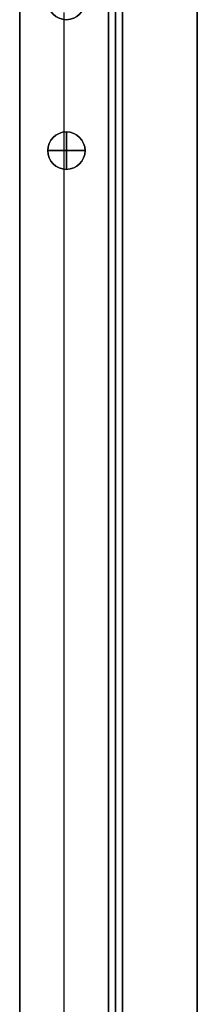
# Model space of a CAD drawing. Header units: millimetres. Extents: x -9 to 1391, y -464 to 386.
# Tile 18 of 24: x 1353 to 1391, y -254 to -43. Entities that reach past the tile are written whole.
import ezdxf

# ---------------------------------------------------------------- set-up
doc = ezdxf.new("R2010")
doc.units = ezdxf.units.MM
doc.header["$MEASUREMENT"] = 0

msp = doc.modelspace()

# ---------------------------------------------------------------- linework, layer by layer
for p, q in [((1390.91, -446.55, 9), (1390.91, 367.65, 9)), ((1371.91, -405.15, -36.5), (1371.91, 326.24, -36.5)), ((1352.91, -397.28, -36.5), (1352.91, 318.37, -36.5)), ((1371.91, -344.3, -20.5), (1371.91, 265.7, -20.5)), ((1373.41, -344.3, -0.5), (1373.41, 265.7, -0.5)), ((1373.41, 265.7, -40.5), (1373.41, -344.3, -40.5)), ((1374.91, -344.3, -20.5), (1374.91, 265.7, -20.5)), ((1362.41, -67.48, -0.5), (1362.41, -41.9, -0.5)), ((1362.41, -323.48, -72.5), (1362.41, -43.42, -72.5)), ((1362.91, -43.45, -35.5), (1362.91, -43.45, -72.5)), ((1362.91, -67.45, -22.5), (1362.91, -67.45, -0.5)), ((1362.91, -75.45, -22.5), (1362.91, -67.45, -22.5)), ((1362.91, -67.45, 11.5), (1362.91, -67.45, -0.5)), ((1362.91, -67.45, 11.5), (1362.91, -75.45, 11.5)), ((1358.91, -71.45, -22.5), (1358.91, -71.45, -0.5)), ((1358.91, -71.45, -22.5), (1366.91, -71.45, -22.5)), ((1358.91, -71.45, 11.5), (1358.91, -71.45, -0.5)), ((1366.91, -71.45, 11.5), (1358.91, -71.45, 11.5)), ((1366.91, -71.45, -22.5), (1366.91, -71.45, -0.5)), ((1366.91, -71.45, 11.5), (1366.91, -71.45, -0.5)), ((1362.41, -291.48, -0.5), (1362.41, -75.42, -0.5)), ((1362.91, -75.45, -22.5), (1362.91, -75.45, -0.5)), ((1362.91, -75.45, 11.5), (1362.91, -75.45, -0.5))]:
    msp.add_line(p, q)
for centre in [(1362.91, -39.45, -54), (1362.91, -71.45, -11.5), (1362.91, -71.45, 5.5)]:
    msp.add_circle(centre, 4)
for centre, start, end in [((1362.91, -39.45, -72.5), 90, 270), ((1362.91, -39.45, -72.5), 270, 90), ((1362.91, -71.45, -0.5), 90, 270), ((1362.91, -71.45, -22.5), 90, 270), ((1362.91, -71.45, -0.5), 0, 180), ((1362.91, -71.45, 11.5), 0, 180), ((1362.91, -71.45, -0.5), 270, 90), ((1362.91, -71.45, -22.5), 270, 90), ((1362.91, -71.45, -0.5), 180, 0), ((1362.91, -71.45, 11.5), 180, 0)]:
    msp.add_arc(centre, 4, start, end)
for points in [[(1390.91, 367.65, -0.5), (1390.91, -39.45, -0.5), (1390.91, -446.55, -0.5)], [(1390.91, -446.55, 18.5), (1390.91, -39.45, 18.5), (1390.91, 367.65, 18.5)], [(1371.91, -405.15, -72.5), (1371.91, -39.45, -72.5), (1371.91, 326.24, -72.5)], [(1352.91, -397.28, -72.5), (1352.91, -39.45, -72.5), (1352.91, 318.37, -72.5)], [(1371.91, 265.7, -0.5), (1371.91, -39.3, -0.5), (1371.91, -344.3, -0.5)], [(1371.91, -344.3, -40.5), (1371.91, -39.3, -40.5), (1371.91, 265.7, -40.5)], [(1374.91, -344.3, -0.5), (1374.91, -39.3, -0.5), (1374.91, 265.7, -0.5)], [(1374.91, 265.7, -40.5), (1374.91, -39.3, -40.5), (1374.91, -344.3, -40.5)], [(1352.91, 251.24, -0.5), (1352.91, -39.45, -0.5), (1352.91, -330.15, -0.5)], [(1371.91, 251.24, -0.5), (1371.91, -39.45, -0.5), (1371.91, -330.15, -0.5)]]:
    msp.add_open_spline(points, degree=2)

doc.saveas('drawing.dxf')
